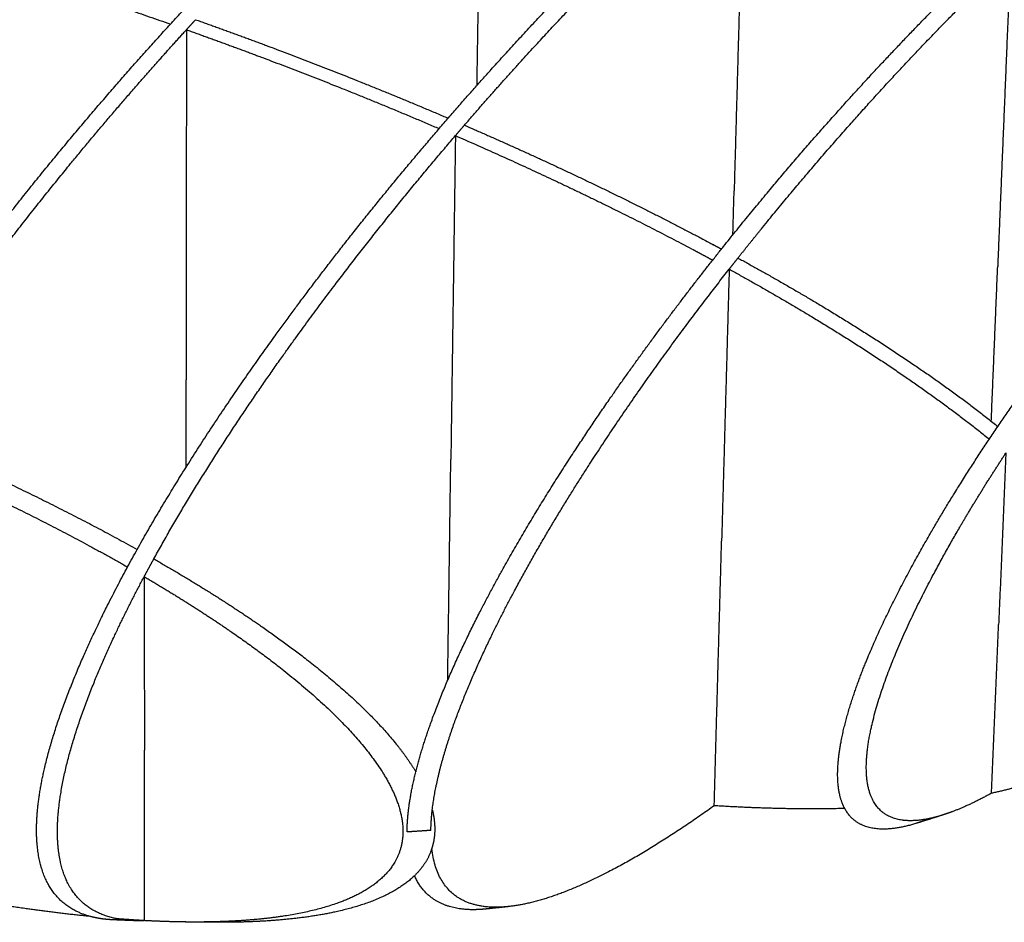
# Model space of a CAD drawing. Header units: millimetres. Extents: x 4869.14 to 4875.07, y 2221.36 to 2228.96.
# Tile 17 of 19: x 4873.93 to 4874.62, y 2227.4 to 2228.02. Entities that reach past the tile are written whole.
import ezdxf

# ---------------------------------------------------------------- set-up
doc = ezdxf.new("R2010")
doc.units = ezdxf.units.MM
doc.layers.add('MEDIDAS', color=7, linetype='Continuous', true_color=0x7d26cd)

# ---------------------------------------------------------------- blocks, each defined once
blk = doc.blocks.new('Sleet_2.00_iso')
at = {"layer": 'MEDIDAS', "color": 12, "lineweight": -3, "true_color": 0xc80000}
for points, weights, knots in [([(4873.63983, 2227.81152), (4873.65678, 2227.83671), (4873.67373, 2227.8602), (4873.68933, 2227.88098), (4873.75184, 2227.96419), (4873.82053, 2228.04093), (4873.91454, 2228.13643), (4873.94609, 2228.16672), (4873.99254, 2228.20906), (4874.00791, 2228.22269), (4874.03039, 2228.2421), (4874.03758, 2228.24823), (4874.04833, 2228.25727), (4874.0519, 2228.26025), (4874.05725, 2228.26469), (4874.05904, 2228.26616), (4874.06171, 2228.26836), (4874.0626, 2228.2691), (4874.06437, 2228.27056), (4874.06526, 2228.27129), (4874.06654, 2228.27233), (4874.06694, 2228.27266), (4874.06772, 2228.2733), (4874.06812, 2228.27362), (4874.06851, 2228.27394), (4874.0689, 2228.27426), (4874.0693, 2228.27458), (4874.07008, 2228.27522), (4874.07048, 2228.27554), (4874.07176, 2228.27658), (4874.07264, 2228.2773), (4874.07441, 2228.27874), (4874.0753, 2228.27945), (4874.07795, 2228.2816), (4874.07972, 2228.28302), (4874.08502, 2228.28727), (4874.08854, 2228.29008), (4874.09909, 2228.29842), (4874.1061, 2228.30388), (4874.12776, 2228.32051), (4874.14238, 2228.33138), (4874.18555, 2228.36239), (4874.21406, 2228.38142), (4874.29536, 2228.4309), (4874.35152, 2228.45884), (4874.40038, 2228.47142), (4874.41227, 2228.47448), (4874.42505, 2228.47695), (4874.43768, 2228.47794)], [744.740027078, 746.384654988, 748.120172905, 749.768011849, 756.442321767, 764.672832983, 776.738877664, 780.968900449, 787.403357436, 789.576700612, 792.806370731, 793.849704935, 795.421448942, 795.946532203, 796.73584039, 796.999229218, 797.39473312, 797.526638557, 797.790589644, 797.922635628, 798.11327968, 798.171821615, 798.288932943, 798.347502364, 798.406085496, 798.464668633, 798.52326551, 798.640486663, 798.699110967, 798.890112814, 799.022546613, 799.28755317, 799.420126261, 799.81805339, 800.083617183, 800.881133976, 801.413927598, 803.015564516, 804.087786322, 807.435379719, 809.729140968, 816.648259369, 821.369383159, 835.429585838, 845.819108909, 855.830415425, 858.302926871, 861.028271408, 863.836359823], [141.089952, 141.089952, 141.089952, 141.089952, 150.444313, 150.444313, 150.444313, 185.752262, 185.752262, 203.845505, 203.845505, 212.910664, 212.910664, 217.207441, 217.207441, 219.355914, 219.355914, 220.430161, 220.430161, 220.967286, 220.967286, 221.504412, 221.504412, 221.742361, 221.742361, 221.980311, 221.980311, 221.980311, 222.218243, 222.218243, 222.456175, 222.456175, 222.99326, 222.99326, 223.530345, 223.530345, 224.604516, 224.604516, 226.752856, 226.752856, 231.049531, 231.049531, 240.114753, 240.114753, 258.208119, 258.208119, 293.516309, 293.516309, 293.516309, 302.873669, 302.873669, 302.873669, 302.873669]), ([(4873.72886, 2227.45244), (4873.72406, 2227.46152), (4873.72091, 2227.47342), (4873.72055, 2227.48898), (4873.72012, 2227.50726), (4873.72361, 2227.52774), (4873.72935, 2227.54854), (4873.73694, 2227.57609), (4873.74845, 2227.60414), (4873.76012, 2227.62896), (4873.79592, 2227.7051), (4873.84767, 2227.78191), (4873.88939, 2227.83849), (4873.91959, 2227.87946), (4873.95083, 2227.91843), (4874.0114, 2227.98975), (4874.0419, 2228.02352), (4874.10145, 2228.08621), (4874.13109, 2228.11578), (4874.17472, 2228.15722), (4874.18916, 2228.17057), (4874.21776, 2228.19636), (4874.23197, 2228.20882), (4874.24607, 2228.22087)], [734.453852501, 733.15756959, 732.013255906, 731.170293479, 730.182246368, 729.76402617, 729.717617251, 729.65618904, 730.245175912, 731.024680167, 733.426820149, 738.62357986, 743.140787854, 746.446169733, 750.07597673, 757.441288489, 761.320865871, 769.192545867, 773.262408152, 779.45242124, 781.54238286, 785.755935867, 787.885145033, 790.030374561], [103.289474, 103.289474, 103.289474, 103.289474, 108.39543, 108.39543, 108.39543, 114.270451, 114.270451, 114.270451, 122.178056, 122.178056, 122.178056, 147.552614, 147.552614, 147.552614, 164.653328, 164.653328, 181.831918, 181.831918, 199.032176, 199.032176, 207.648943, 207.648943, 216.266019, 216.266019, 216.266019, 216.266019]), ([(4873.98279, 2227.40158), (4873.96492, 2227.40647), (4873.94603, 2227.42073), (4873.94576, 2227.46049), (4873.94563, 2227.47902), (4873.9496, 2227.49992), (4873.95572, 2227.52095), (4873.96402, 2227.54951), (4873.97637, 2227.57863), (4873.98854, 2227.60397), (4874.0278, 2227.68573), (4874.08422, 2227.76818), (4874.12849, 2227.82748), (4874.1787, 2227.89475), (4874.23162, 2227.95699), (4874.30595, 2228.03744), (4874.33072, 2228.06301), (4874.37932, 2228.111), (4874.4034, 2228.13369), (4874.42712, 2228.15499)], [737.149842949, 733.549722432, 729.302282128, 727.151872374, 726.153912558, 725.778801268, 725.78685051, 725.797785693, 726.514756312, 727.400093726, 730.271930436, 736.325414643, 741.441093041, 747.330953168, 754.128650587, 764.295696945, 767.817907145, 774.954167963, 778.604873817, 782.298486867], [88.59833, 88.59833, 88.59833, 88.59833, 101.725374, 101.725374, 101.725374, 107.65627, 107.65627, 107.65627, 115.861449, 115.861449, 115.861449, 143.629574, 143.629574, 143.629574, 173.013029, 173.013029, 187.931591, 187.931591, 202.856795, 202.856795, 202.856795, 202.856795]), ([(4874.24176, 2227.94915), (4874.25956, 2227.96978), (4874.27721, 2227.98951), (4874.34184, 2228.05955), (4874.38943, 2228.10658), (4874.43522, 2228.14799)], [753.646642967, 755.985248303, 758.359432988, 767.314088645, 774.31676321, 781.409104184], [162.047599, 162.047599, 162.047599, 162.047599, 172.383064, 172.383064, 201.123439, 201.123439, 201.123439, 201.123439]), ([(4874.20206, 2227.46004), (4874.20229, 2227.47902), (4874.20716, 2227.50073), (4874.21393, 2227.52191), (4874.2237, 2227.55248), (4874.23796, 2227.58372), (4874.25128, 2227.60988), (4874.27134, 2227.64931), (4874.29457, 2227.68771), (4874.31613, 2227.72079), (4874.35137, 2227.77486), (4874.38941, 2227.82588), (4874.42485, 2227.87002), (4874.45652, 2227.90948), (4874.48855, 2227.94648), (4874.55046, 2228.0137), (4874.58121, 2228.04492), (4874.61119, 2228.07339)], [727.090011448, 726.06820635, 725.797260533, 725.924271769, 726.107665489, 727.129574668, 728.255119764, 729.957752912, 732.352721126, 734.737088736, 738.668889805, 743.390746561, 748.04681746, 752.258358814, 756.741560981, 765.827795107, 770.560496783, 775.357913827], [89.255305, 89.255305, 89.255305, 89.255305, 95.324469, 95.324469, 95.324469, 104.262144, 104.262144, 104.262144, 117.524112, 117.524112, 117.524112, 139.178347, 139.178347, 139.178347, 158.416079, 158.416079, 177.70254, 177.70254, 177.70254, 177.70254]), ([(4874.43102, 2227.85723), (4874.43606, 2227.8636), (4874.44105, 2227.86983), (4874.44598, 2227.87591), (4874.47596, 2227.91293), (4874.5062, 2227.94771), (4874.56384, 2228.01018), (4874.59198, 2228.03884), (4874.6195, 2228.06518)], [746.989582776, 747.651309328, 748.312662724, 748.971076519, 753.002149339, 757.269321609, 765.777887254, 770.118685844, 774.519864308], [136.117375, 136.117375, 136.117375, 136.117375, 139.185625, 139.185625, 139.185625, 157.45494, 157.45494, 175.155136, 175.155136, 175.155136, 175.155136]), ([(4874.05579, 2228.02217), (4874.08333, 2228.01239), (4874.11095, 2228.00216), (4874.16873, 2227.97976), (4874.19953, 2227.96725), (4874.2305, 2227.954)], [761.2399048, 760.049458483, 758.883017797, 756.507096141, 755.276754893, 754.079635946], [589.833038, 589.833038, 589.833038, 589.833038, 598.882482, 598.882482, 608.774809, 608.774809, 608.774809, 608.774809]), ([(4873.83677, 2227.74108), (4873.8591, 2227.77627), (4873.88205, 2227.809), (4873.90257, 2227.83685), (4873.93258, 2227.87757), (4873.96361, 2227.9163), (4874.01229, 2227.9737), (4874.03092, 2227.99486), (4874.04945, 2228.01523)], [736.09667054, 738.248386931, 740.651010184, 742.886579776, 746.180239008, 749.793218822, 755.714690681, 758.049191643, 760.423364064], [134.839974, 134.839974, 134.839974, 134.839974, 147.380829, 147.380829, 147.380829, 164.392342, 164.392342, 174.920968, 174.920968, 174.920968, 174.920968]), ([(4874.04943, 2228.01521), (4874.07578, 2228.00584), (4874.10211, 2227.99607), (4874.15984, 2227.97371), (4874.19198, 2227.96065), (4874.22427, 2227.94678)], [760.420398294, 759.283117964, 758.171424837, 755.795460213, 754.51220212, 753.26647892], [585.161502, 585.161502, 585.161502, 585.161502, 593.785131, 593.785131, 604.120185, 604.120185, 604.120185, 604.120185]), ([(4874.50487, 2227.47628), (4874.50162, 2227.48232), (4874.49961, 2227.49089), (4874.50003, 2227.50304), (4874.50072, 2227.52319), (4874.50787, 2227.54718), (4874.51581, 2227.56812), (4874.52946, 2227.60409), (4874.54921, 2227.64101), (4874.56572, 2227.66934), (4874.60256, 2227.73253), (4874.64629, 2227.79258), (4874.72164, 2227.88718), (4874.76057, 2227.93076), (4874.79737, 2227.96794)], [735.857379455, 734.786330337, 733.829838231, 733.17084296, 732.080284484, 732.127567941, 732.531769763, 733.227387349, 735.167535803, 736.957635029, 740.982154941, 746.768924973, 757.536658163, 763.57633708, 769.64586902], [63.402987, 63.402987, 63.402987, 63.402987, 67.207663, 67.207663, 67.207663, 73.712167, 73.712167, 73.712167, 84.98846, 84.98846, 84.98846, 109.130813, 109.130813, 134.237924, 134.237924, 134.237924, 134.237924]), ([(4874.24176, 2227.94915), (4874.29939, 2227.92418), (4874.3574, 2227.89666), (4874.41308, 2227.86693), (4874.41524, 2227.86578), (4874.41741, 2227.86462), (4874.41959, 2227.86344)], [753.647172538, 751.448632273, 749.373129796, 747.564518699, 747.494725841, 747.424720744, 747.354555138], [609.970507, 609.970507, 609.970507, 609.970507, 628.265881, 628.265881, 628.265881, 629.034043, 629.034043, 629.034043, 629.034043]), ([(4874.02688, 2227.64901), (4874.06358, 2227.71564), (4874.10802, 2227.77963), (4874.14429, 2227.82811), (4874.1742, 2227.86809), (4874.20505, 2227.90629), (4874.23555, 2227.94192)], [729.2274691, 732.459544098, 737.319626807, 741.538922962, 745.054566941, 748.887060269, 752.83547546], [120.498424, 120.498424, 120.498424, 120.498424, 143.334506, 143.334506, 143.334506, 160.85041, 160.85041, 160.85041, 160.85041]), ([(4874.23554, 2227.94191), (4874.29058, 2227.91797), (4874.3459, 2227.89172), (4874.39915, 2227.86346), (4874.40386, 2227.86096), (4874.40865, 2227.85839), (4874.4135, 2227.85576)], [752.834740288, 750.73900514, 748.759585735, 747.020929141, 746.867386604, 746.712797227, 746.557697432], [605.319133, 605.319133, 605.319133, 605.319133, 622.83364, 622.83364, 622.83364, 624.513862, 624.513862, 624.513862, 624.513862]), ([(4874.21954, 2227.47537), (4874.22133, 2227.49066), (4874.22543, 2227.50707), (4874.2306, 2227.52314), (4874.2405, 2227.55389), (4874.25494, 2227.58531), (4874.26836, 2227.61155), (4874.28498, 2227.64403), (4874.30362, 2227.6756), (4874.32135, 2227.70361), (4874.35443, 2227.75587), (4874.3906, 2227.80568), (4874.42492, 2227.84948)], [726.631310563, 726.11845123, 725.99360136, 726.097858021, 726.297530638, 727.34826389, 728.495808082, 729.92151411, 731.807270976, 733.725862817, 737.332830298, 741.747410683, 746.191696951], [89.766344, 89.766344, 89.766344, 89.766344, 94.378267, 94.378267, 94.378267, 103.386644, 103.386644, 103.386644, 114.273663, 114.273663, 114.273663, 134.884203, 134.884203, 134.884203, 134.884203]), ([(4873.83677, 2227.74108), (4873.84906, 2227.73599), (4873.86131, 2227.73078), (4873.91839, 2227.70579), (4873.96773, 2227.68213), (4874.01537, 2227.65552)], [736.096134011, 735.601257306, 735.116402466, 732.903064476, 731.111449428, 729.590207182], [392.157406, 392.157406, 392.157406, 392.157406, 396.193833, 396.193833, 411.025084, 411.025084, 411.025084, 411.025084]), ([(4873.83, 2227.73029), (4873.83899, 2227.72653), (4873.84796, 2227.7227), (4873.90515, 2227.69778), (4873.95824, 2227.67221), (4874.0087, 2227.64339)], [735.451872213, 735.091481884, 734.736734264, 732.510982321, 730.586386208, 729.008608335], [381.192238, 381.192238, 381.192238, 381.192238, 384.144061, 384.144061, 400.041314, 400.041314, 400.041314, 400.041314]), ([(4874.57351, 2227.47204), (4874.56276, 2227.46857), (4874.55174, 2227.46668), (4874.53172, 2227.47078), (4874.51883, 2227.47897), (4874.51986, 2227.50781), (4874.52058, 2227.5281), (4874.528, 2227.55238), (4874.53604, 2227.57324), (4874.55016, 2227.60987), (4874.57058, 2227.64748), (4874.58749, 2227.67609), (4874.59678, 2227.69179), (4874.60648, 2227.70729), (4874.61638, 2227.72242)], [747.823665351, 745.661732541, 743.350427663, 738.716288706, 735.41874068, 733.85137261, 732.752782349, 732.839849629, 733.271648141, 734.030828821, 736.087317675, 737.958034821, 738.989241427, 740.1272168, 741.336509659], [48.581854, 48.581854, 48.581854, 48.581854, 56.464465, 56.464465, 65.484354, 65.484354, 65.484354, 72.043805, 72.043805, 72.043805, 83.625834, 83.625834, 83.625834, 89.675302, 89.675302, 89.675302, 89.675302]), ([(4874.02688, 2227.64901), (4874.05287, 2227.63415), (4874.07818, 2227.61843), (4874.10177, 2227.60205), (4874.13305, 2227.58034), (4874.17007, 2227.55134), (4874.19473, 2227.52068), (4874.19955, 2227.51468), (4874.20416, 2227.50829), (4874.20815, 2227.50168)], [729.228188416, 728.420772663, 727.702088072, 727.124917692, 726.361212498, 725.634146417, 725.74966637, 725.772257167, 725.82857345, 725.934926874], [412.220437, 412.220437, 412.220437, 412.220437, 420.336043, 420.336043, 420.336043, 431.612336, 431.612336, 431.612336, 433.801413, 433.801413, 433.801413, 433.801413]), ([(4874.01309, 2227.39865), (4874.00989, 2227.39877), (4874.00678, 2227.39906), (4874.00377, 2227.39953), (4873.98434, 2227.40258), (4873.96047, 2227.41486), (4873.96021, 2227.45958), (4873.9601, 2227.47813), (4873.96411, 2227.49907), (4873.97026, 2227.52011), (4873.97862, 2227.54875), (4873.99105, 2227.57796), (4874.00326, 2227.60334), (4874.00861, 2227.61446), (4874.01429, 2227.6256), (4874.02021, 2227.63671)], [740.16476052, 739.552125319, 738.947375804, 738.352242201, 734.534587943, 729.444597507, 727.02506321, 726.026182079, 725.655075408, 725.668019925, 725.685647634, 726.41444871, 727.30939926, 727.702351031, 728.153733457, 728.653321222], [84.236815, 84.236815, 84.236815, 84.236815, 86.379495, 86.379495, 86.379495, 101.160748, 101.160748, 101.160748, 107.096883, 107.096883, 107.096883, 115.329893, 115.329893, 115.329893, 119.101984, 119.101984, 119.101984, 119.101984]), ([(4874.02022, 2227.63672), (4874.0393, 2227.62554), (4874.05789, 2227.61391), (4874.07559, 2227.6019), (4874.10777, 2227.58006), (4874.14625, 2227.55062), (4874.17188, 2227.51946), (4874.18645, 2227.50174), (4874.19945, 2227.48027), (4874.1992, 2227.45986), (4874.19885, 2227.43086), (4874.172, 2227.41659), (4874.12739, 2227.40204), (4874.10024, 2227.399), (4874.07502, 2227.39805), (4874.06518, 2227.39769), (4874.0551, 2227.39761), (4874.04487, 2227.3978)], [728.654275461, 728.07530165, 727.550820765, 727.102507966, 726.288621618, 725.493668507, 725.576846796, 725.624156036, 725.966559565, 727.065149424, 728.632516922, 731.059003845, 734.628787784, 736.500745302, 738.145349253, 738.7886313, 739.432305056, 740.072600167], [139.727689, 139.727689, 139.727689, 139.727689, 145.772698, 145.772698, 145.772698, 157.354727, 157.354727, 157.354727, 163.914178, 163.914178, 163.914178, 172.934068, 172.934068, 182.268162, 182.268162, 182.268162, 185.669583, 185.669583, 185.669583, 185.669583]), ([(4874.65149, 2227.50004), (4874.64643, 2227.49803), (4874.64139, 2227.49626), (4874.63651, 2227.49471), (4874.62698, 2227.49168), (4874.61692, 2227.48908), (4874.60645, 2227.48687), (4874.60644, 2227.48687), (4874.60644, 2227.48687), (4874.60644, 2227.48687)], [750.801551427, 751.216244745, 751.617027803, 751.997355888, 752.740902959, 753.495614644, 754.256200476, 754.256322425, 754.256444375, 754.256566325], [274.255048, 274.255048, 274.255048, 274.255048, 276.330784, 276.330784, 276.330784, 280.104338, 280.104338, 280.104338, 280.104943, 280.104943, 280.104943, 280.104943]), ([(4874.60644, 2227.48687), (4874.5972, 2227.48175), (4874.58808, 2227.47737), (4874.57938, 2227.4741), (4874.57744, 2227.47337), (4874.57548, 2227.47268), (4874.57351, 2227.47204)], [754.256185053, 752.501541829, 750.736551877, 749.000880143, 748.614786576, 748.221758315, 747.823665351], [41.051324, 41.051324, 41.051324, 41.051324, 47.13037, 47.13037, 47.13037, 48.581854, 48.581854, 48.581854, 48.581854]), ([(4874.21954, 2227.47537), (4874.22069, 2227.47067), (4874.22129, 2227.46598), (4874.22123, 2227.46134), (4874.22117, 2227.45671), (4874.22044, 2227.45244), (4874.21918, 2227.44851)], [726.631245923, 726.810180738, 727.022122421, 727.272232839, 727.522227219, 727.793444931, 728.07989433], [168.149238, 168.149238, 168.149238, 168.149238, 169.640993, 169.640993, 169.640993, 171.084324, 171.084324, 171.084324, 171.084324]), ([(4874.41458, 2227.47819), (4874.38165, 2227.45457), (4874.34702, 2227.43324), (4874.31549, 2227.42035), (4874.30139, 2227.41459), (4874.2867, 2227.41003), (4874.27307, 2227.40849)], [766.715964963, 761.072912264, 755.011554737, 749.18479614, 746.607193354, 743.855317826, 741.162617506], [40.875901, 40.875901, 40.875901, 40.875901, 61.490785, 61.490785, 61.490785, 70.547049, 70.547049, 70.547049, 70.547049]), ([(4874.50491, 2227.47628), (4874.47426, 2227.47551), (4874.44342, 2227.47642), (4874.41457, 2227.47819), (4874.41457, 2227.47819), (4874.41456, 2227.47819), (4874.41456, 2227.47819)], [761.124182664, 763.089100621, 764.984946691, 766.715879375, 766.716172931, 766.716466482, 766.716760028], [291.436738, 291.436738, 291.436738, 291.436738, 301.347421, 301.347421, 301.347421, 301.349102, 301.349102, 301.349102, 301.349102]), ([(4874.55377, 2227.46583), (4874.54272, 2227.46244), (4874.53129, 2227.46072), (4874.51574, 2227.4647), (4874.5092, 2227.46825), (4874.50487, 2227.47628)], [747.166057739, 744.94598457, 742.55028582, 738.918922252, 737.286212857, 735.857379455], [50.258792, 50.258792, 50.258792, 50.258792, 58.327359, 58.327359, 63.402987, 63.402987, 63.402987, 63.402987]), ([(4874.56407, 2227.46946), (4874.562, 2227.46864), (4874.55995, 2227.46788), (4874.55793, 2227.46718), (4874.55697, 2227.46685), (4874.556, 2227.46653), (4874.55503, 2227.46622)], [749.219373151, 748.81148664, 748.405031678, 748.000485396, 747.80891269, 747.615633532, 747.420883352], [47.814095, 47.814095, 47.814095, 47.814095, 49.236837, 49.236837, 49.236837, 49.949118, 49.949118, 49.949118, 49.949118]), ([(4874.21918, 2227.44851), (4874.21918, 2227.44851), (4874.21918, 2227.4485), (4874.21918, 2227.4485), (4874.21682, 2227.44114), (4874.21257, 2227.43497), (4874.20725, 2227.42978)], [728.07989433, 728.080129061, 728.080363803, 728.080598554, 728.617943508, 729.208861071, 729.813810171], [171.084324, 171.084324, 171.084324, 171.084324, 171.085506, 171.085506, 171.085506, 173.792788, 173.792788, 173.792788, 173.792788]), ([(4874.27307, 2227.40849), (4874.2703, 2227.40818), (4874.26758, 2227.40799), (4874.26492, 2227.40794), (4874.24785, 2227.40764), (4874.22336, 2227.41291), (4874.21918, 2227.4485)], [741.162617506, 740.618279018, 740.076358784, 739.538785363, 736.115357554, 730.9294582, 728.080435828], [70.547049, 70.547049, 70.547049, 70.547049, 72.377804, 72.377804, 72.377804, 86.74662, 86.74662, 86.74662, 86.74662]), ([(4874.20725, 2227.42978), (4874.20724, 2227.42978), (4874.20724, 2227.42977), (4874.20723, 2227.42977), (4874.19797, 2227.42075), (4874.18545, 2227.41474), (4874.15198, 2227.40297), (4874.12549, 2227.39953), (4874.10081, 2227.39821), (4874.09137, 2227.39771), (4874.08169, 2227.39749), (4874.07183, 2227.39752)], [729.813810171, 729.814367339, 729.81492452, 729.815481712, 730.871567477, 731.970301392, 734.692191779, 736.541064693, 738.167758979, 738.791828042, 739.417281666, 740.040894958], [173.792788, 173.792788, 173.792788, 173.792788, 173.795281, 173.795281, 173.795281, 178.521297, 178.521297, 187.611819, 187.611819, 187.611819, 190.910617, 190.910617, 190.910617, 190.910617]), ([(4874.25653, 2227.40671), (4874.25366, 2227.40641), (4874.25084, 2227.40625), (4874.24808, 2227.40624), (4874.23435, 2227.40619), (4874.21606, 2227.40987), (4874.20723, 2227.42976)], [740.978081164, 740.414155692, 739.853593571, 739.298355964, 736.541973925, 732.689569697, 729.815501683], [71.537133, 71.537133, 71.537133, 71.537133, 73.441096, 73.441096, 73.441096, 84.921443, 84.921443, 84.921443, 84.921443]), ([(4873.98279, 2227.40158), (4873.96807, 2227.40303), (4873.95342, 2227.40482), (4873.93911, 2227.40684), (4873.90503, 2227.41164), (4873.86993, 2227.4181), (4873.83459, 2227.42584)], [743.833099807, 744.69982284, 745.544675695, 746.356939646, 748.298469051, 750.222352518, 752.099475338], [192.453273, 192.453273, 192.453273, 192.453273, 197.271787, 197.271787, 197.271787, 208.777152, 208.777152, 208.777152, 208.777152]), ([(4873.99846, 2227.39924), (4873.99531, 2227.39938), (4873.99224, 2227.39969), (4873.98927, 2227.40017), (4873.98715, 2227.40052), (4873.98498, 2227.40098), (4873.98279, 2227.40158)], [740.227202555, 739.624200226, 739.028888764, 738.442936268, 738.025082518, 737.592352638, 737.149842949], [84.876472, 84.876472, 84.876472, 84.876472, 86.984816, 86.984816, 86.984816, 88.59833, 88.59833, 88.59833, 88.59833]), ([(4874.04487, 2227.3978), (4874.03683, 2227.39794), (4874.0287, 2227.39824), (4874.02052, 2227.39868), (4874.01676, 2227.39888), (4874.01299, 2227.39911), (4874.00922, 2227.39937), (4874.00664, 2227.39954), (4874.00406, 2227.39973), (4874.00147, 2227.39993)], [740.072600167, 740.576645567, 741.078597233, 741.576615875, 741.805646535, 742.03384471, 742.261031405, 742.416420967, 742.571337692, 742.725724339], [185.669583, 185.669583, 185.669583, 185.669583, 188.347208, 188.347208, 188.347208, 189.579034, 189.579034, 189.579034, 190.421269, 190.421269, 190.421269, 190.421269])]:
    blk.add_rational_spline(points, weights, degree=3, knots=knots, dxfattribs=at)
for points, weights, degree in [([(4874.25389, 2228.21477), (4874.25207, 2228.09464), (4874.25027, 2227.97652)], [789.097732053, 795.811724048, 802.525716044], 2), ([(4874.43521, 2228.14799), (4874.43175, 2228.02476), (4874.42835, 2227.90366)], [781.407691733, 788.261609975, 795.115528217], 2), ([(4873.86716, 2228.07381), (4873.92349, 2228.0576), (4873.98092, 2228.03931), (4874.03838, 2228.01911)], [768.728269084, 766.037071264, 763.408725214, 760.899766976], 3), ([(4874.61952, 2228.06521), (4874.61507, 2227.95751), (4874.61069, 2227.85145)], [774.523197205, 780.489235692, 786.455274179], 2), ([(4874.04943, 2228.01521), (4874.05155, 2228.01754), (4874.05367, 2228.01986), (4874.05579, 2228.02217)], [760.420398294, 760.693059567, 760.966244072, 761.2399048], 3), ([(4874.04943, 2228.01521), (4874.04933, 2227.893), (4874.04923, 2227.77289)], [760.420398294, 767.098090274, 773.775782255], 2), ([(4874.23554, 2227.94191), (4874.23761, 2227.94433), (4874.23969, 2227.94675), (4874.24176, 2227.94915)], [752.834740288, 753.105029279, 753.375861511, 753.647172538], 3), ([(4874.23554, 2227.94191), (4874.23394, 2227.82892), (4874.23236, 2227.71774)], [752.834740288, 758.975134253, 765.115528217], 2), ([(4874.4275, 2227.87332), (4874.42793, 2227.88847), (4874.42835, 2227.90366)], [796.851672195, 795.983600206, 795.115528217], 2), ([(4874.42494, 2227.84951), (4874.42698, 2227.8521), (4874.42901, 2227.85468), (4874.43102, 2227.85723)], [746.19486591, 746.459906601, 746.725052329, 746.990138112], 3), ([(4874.43102, 2227.85723), (4874.48882, 2227.82557), (4874.55505, 2227.78527), (4874.61085, 2227.74075)], [746.990138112, 745.166809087, 743.295916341, 742.269850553], 3), ([(4874.42494, 2227.84951), (4874.4223, 2227.75478), (4874.41969, 2227.66133)], [746.19486591, 751.325070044, 756.455274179], 2), ([(4874.42494, 2227.84951), (4874.48351, 2227.81724), (4874.54971, 2227.77658), (4874.60488, 2227.73188)], [746.19486591, 744.357184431, 742.50653925, 741.527118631], 3), ([(4874.60627, 2227.7444), (4874.60847, 2227.79772), (4874.61069, 2227.85145)], [792.570113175, 789.512693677, 786.455274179], 2), ([(4874.04917, 2227.71241), (4874.0492, 2227.74259), (4874.04923, 2227.77289)], [777.182888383, 775.479335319, 773.775782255], 2), ([(4874.61139, 2227.74155), (4874.61139, 2227.74158), (4874.61139, 2227.74162)], [793.954862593, 793.952851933, 793.950841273], 2), ([(4874.61636, 2227.72239), (4874.61385, 2227.66274), (4874.61136, 2227.60361)], [741.333515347, 744.564267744, 747.795020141], 2), ([(4874.2302, 2227.56504), (4874.23127, 2227.64097), (4874.23236, 2227.71774)], [773.713159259, 769.414343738, 765.115528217], 2), ([(4874.41458, 2227.47819), (4874.41712, 2227.56914), (4874.41969, 2227.66133)], [766.715964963, 761.585619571, 756.455274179], 2), ([(4874.02022, 2227.63672), (4874.02241, 2227.64083), (4874.02463, 2227.64492), (4874.02688, 2227.64901)], [728.654275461, 728.839157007, 729.030633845, 729.228188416], 3), ([(4874.02022, 2227.63672), (4874.0203, 2227.57642), (4874.02037, 2227.51665)], [728.654275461, 731.884901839, 735.115528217], 2), ([(4874.60644, 2227.48687), (4874.60889, 2227.54499), (4874.61136, 2227.60361)], [754.256185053, 751.025602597, 747.795020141], 2), ([(4874.5118, 2227.55699), (4874.51179, 2227.55698), (4874.51178, 2227.55697), (4874.51177, 2227.55696)], [783.285253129, 783.283407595, 783.281562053, 783.279716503], 3), ([(4874.02052, 2227.39867), (4874.02045, 2227.4574), (4874.02037, 2227.51665)], [741.576600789, 738.346064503, 735.115528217], 2), ([(4874.21858, 2227.46115), (4874.21864, 2227.46574), (4874.21897, 2227.4705), (4874.21954, 2227.47537)], [727.245425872, 726.997810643, 726.794801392, 726.631245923], 3), ([(4874.57248, 2227.47172), (4874.56628, 2227.46972), (4874.56004, 2227.46775), (4874.55376, 2227.46583)], [747.788626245, 747.576856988, 747.369346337, 747.166106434], 3), ([(4874.21858, 2227.46115), (4874.21312, 2227.46076), (4874.20766, 2227.4604)], [727.245425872, 727.17734109, 727.131357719], 2), ([(4874.20766, 2227.4604), (4874.20486, 2227.46022), (4874.20206, 2227.46004)], [727.131357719, 727.107779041, 727.090011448], 2), ([(4874.27307, 2227.40849), (4874.26756, 2227.40787), (4874.26205, 2227.40727), (4874.25653, 2227.4067)], [741.162607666, 741.098328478, 741.036808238, 740.978047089], 3), ([(4874.26509, 2227.40795), (4874.26219, 2227.40741), (4874.25934, 2227.407), (4874.25653, 2227.40671)], [742.642591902, 742.085757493, 741.53030671, 740.978081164], 3), ([(4874.00607, 2227.39921), (4874.00348, 2227.39912), (4874.00094, 2227.39913), (4873.99846, 2227.39924)], [741.670756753, 741.185315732, 740.703856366, 740.227202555], 3), ([(4874.01309, 2227.39865), (4874.00821, 2227.39883), (4874.00333, 2227.39902), (4873.99846, 2227.39924)], [740.164759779, 740.18347211, 740.204283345, 740.22719358], 3), ([(4874.02052, 2227.39867), (4874.018, 2227.39857), (4874.01552, 2227.39856), (4874.01309, 2227.39865)], [741.576600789, 741.101927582, 740.631059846, 740.16476052], 3), ([(4874.07183, 2227.39752), (4874.06331, 2227.39754), (4874.05479, 2227.39763), (4874.04627, 2227.39777)], [740.040906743, 740.044199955, 740.053873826, 740.069928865], 3)]:
    blk.add_rational_spline(points, weights, degree=degree, dxfattribs=at)

msp = doc.modelspace()

# ---------------------------------------------------------------- block references
msp.add_blockref('Sleet_2.00_iso', (0, 0))

doc.saveas('drawing.dxf')
